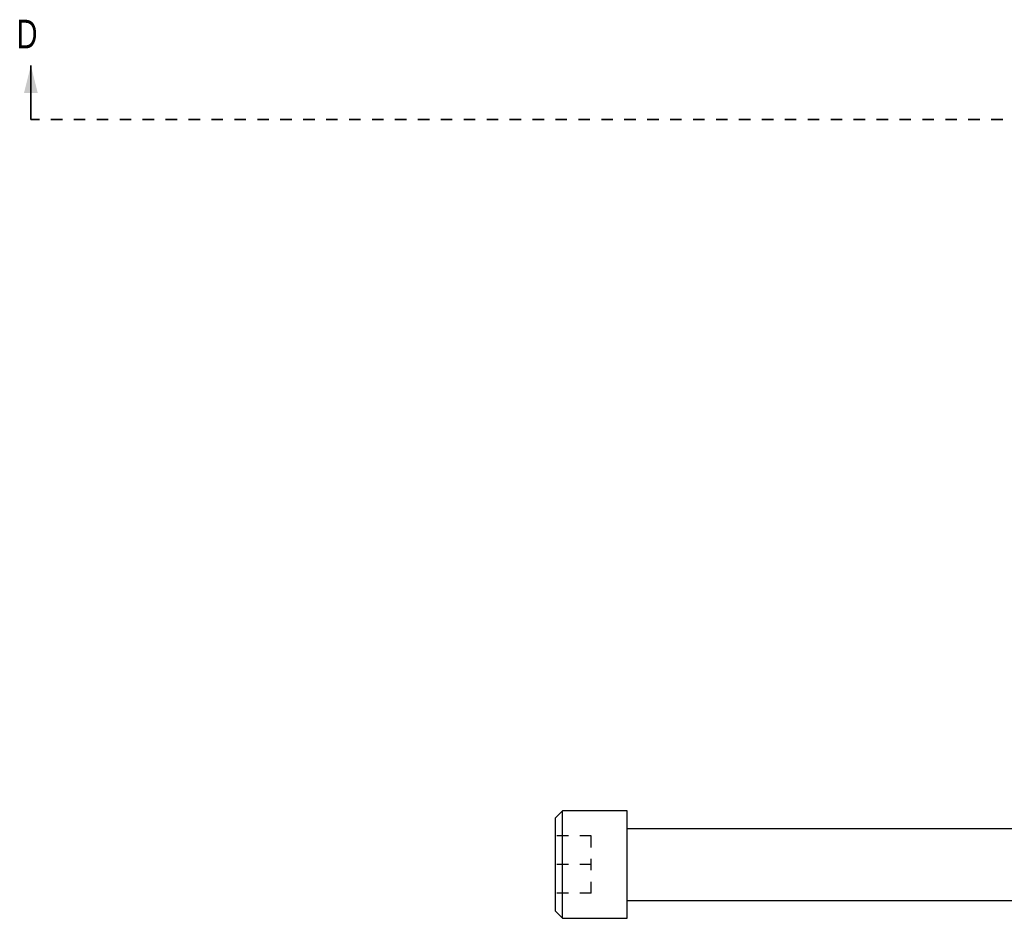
# Model space of a CAD drawing. Header units: inches. Extents: x 1694 to 2505, y -239 to -56.
# Tile 32 of 179: x 1727.42 to 1736.01, y -161.57 to -153.73. Entities that reach past the tile are written whole.
import ezdxf

# ---------------------------------------------------------------- set-up
doc = ezdxf.new("R2010")
doc.units = ezdxf.units.IN
doc.header["$LTSCALE"] = 0.5
doc.header["$MEASUREMENT"] = 0
doc.linetypes.add('HIDDEN', pattern=[0.225, 0.15, -0.075])
doc.linetypes.add('PHANTOM', pattern=[0.25, 0.125, -0.025, 0.025, -0.025, 0.025, -0.025])
doc.layers.add('SID-M-H', color=4, linetype='HIDDEN')
doc.layers.add('SID-M-S', color=105, linetype='Continuous')
doc.styles.add('SLDTEXTSTYLE0', font='TXT', dxfattribs={"width": 0.595745})

msp = doc.modelspace()

# ---------------------------------------------------------------- linework, layer by layer
at = {"color": 7, "linetype": 'Continuous', "lineweight": 35}
msp.add_line((1727.51658, -154.5991), (1727.51658, -154.1291), dxfattribs=at)
at = {"color": 7, "linetype": 'PHANTOM', "lineweight": 35}
msp.add_line((1774.79158, -154.5991), (1727.51658, -154.5991), dxfattribs=at)
at = {"color": 7, "linetype": 'Continuous', "lineweight": 35}
msp.add_solid([(1727.51658, -154.1291), (1727.45658, -154.3691), (1727.57658, -154.3691)], dxfattribs=at)
at = {"layer": 'SID-M-H'}
for p, q in [((1732.40408, -160.8491), (1732.09158, -160.8491)), ((1732.40408, -161.3491), (1732.40408, -160.8491)), ((1732.40408, -161.0991), (1732.09158, -161.0991)), ((1732.40408, -161.3491), (1732.09158, -161.3491))]:
    msp.add_line(p, q, dxfattribs=at)
at = {"layer": 'SID-M-S'}
for p, q in [((1732.15408, -160.63035), (1732.09158, -160.69285)), ((1732.71658, -160.63035), (1732.15408, -160.63035)), ((1732.15408, -161.56785), (1732.15408, -160.63035)), ((1732.71658, -161.56785), (1732.71658, -160.63035)), ((1732.09158, -161.50535), (1732.09158, -160.69285)), ((1736.21658, -160.7866), (1732.71658, -160.7866)), ((1732.71658, -161.4116), (1736.21658, -161.4116)), ((1732.09158, -161.50535), (1732.15408, -161.56785)), ((1732.15408, -161.56785), (1732.71658, -161.56785))]:
    msp.add_line(p, q, dxfattribs=at)

# ---------------------------------------------------------------- texts
at = {"color": 7, "style": 'SLDTEXTSTYLE0', "width": 0.75}
msp.add_text('D', height=0.25, dxfattribs=at).set_placement((1727.39339, -153.97944))

doc.saveas('drawing.dxf')
